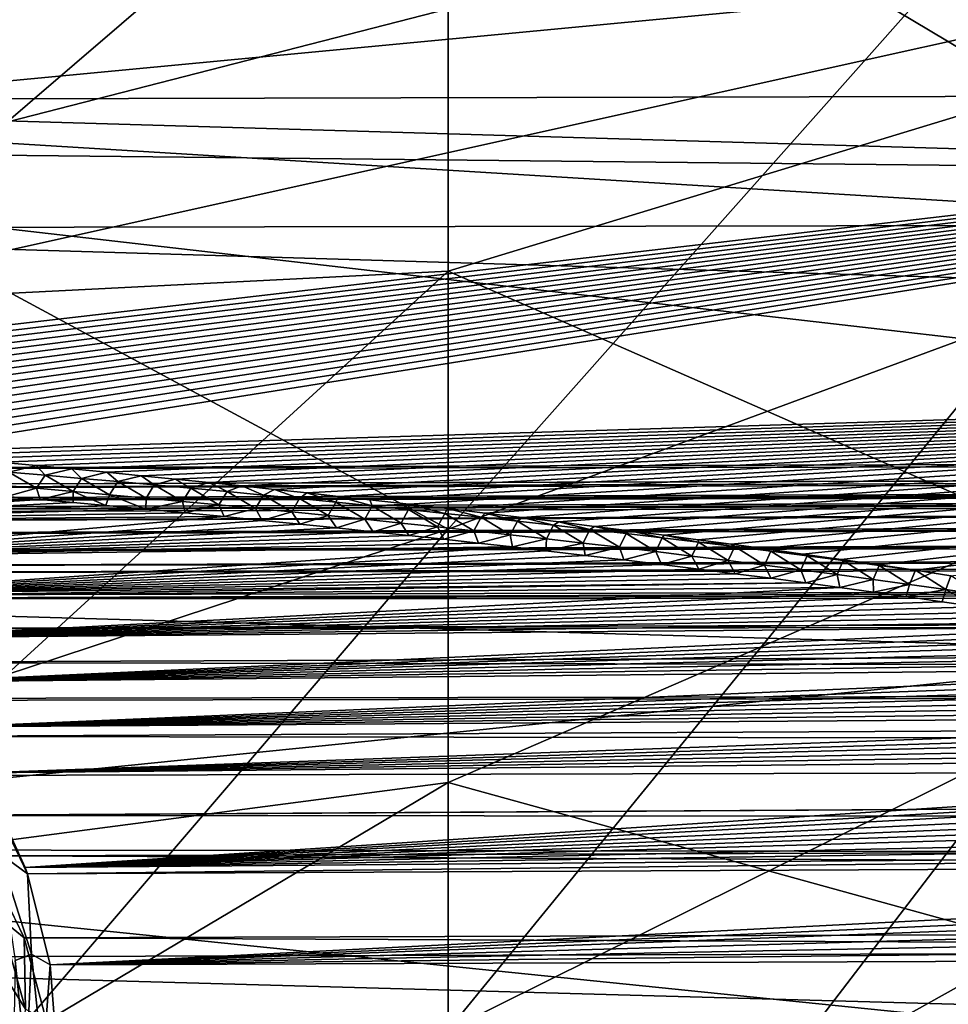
# Model space of a CAD drawing. Header units: metres. Extents: x -147 to 182, y -23 to 81.
# Tile 189 of 212: x 141.46 to 144.82, y -6.98 to -3.43. Entities that reach past the tile are written whole.
import ezdxf

# ---------------------------------------------------------------- set-up
doc = ezdxf.new("R2010")
doc.units = ezdxf.units.M
doc.layers.add('solid_ORA153_SW0001', color=7, linetype='CONTINUOUS')

msp = doc.modelspace()

# ---------------------------------------------------------------- linework, layer by layer
at = {"layer": 'solid_ORA153_SW0001'}
for points in [[(138.872162, -3.889035, 22.055832), (138.872162, -1.302214, 22.358189), (150.584579, -2.777658, 20.563253)], [(143.011002, -3.386492, 16.400795), (140.647751, -1.889792, 18.88563), (140.647751, -3.992429, 18.55529)], [(143.011002, -2.427141, -16.569954), (145.129608, -2.06656, -14.108286), (145.129608, -3.690458, -13.772978)], [(138.872177, -4.82498, -21.87015), (150.584595, -3.465692, -20.458515), (150.584595, -2.224584, -20.630398)], [(138.872177, -2.379752, -22.269276), (138.872177, -4.82498, -21.87015), (150.584595, -2.224584, -20.630398)], [(138.901749, -2.371026, -22.875685), (180.235641, -2.291613, -22.52121), (180.235641, -3.616945, -22.34668)], [(138.901749, -3.718008, -22.695707), (138.901749, -2.371026, -22.875685), (180.235641, -3.616945, -22.34668)], [(143.011002, -2.427141, -16.569954), (140.647751, -4.453784, -18.449989), (140.647751, -2.360037, -18.832645)], [(143.011002, -4.334384, -16.17614), (140.647751, -4.453784, -18.449989), (143.011002, -2.427141, -16.569954)], [(143.011002, -4.334384, -16.17614), (143.011002, -2.427141, -16.569954), (145.129608, -3.690458, -13.772978)], [(138.872162, -3.889035, 22.055832), (150.584579, -2.777658, 20.563253), (150.584579, -4.013779, 20.358109)], [(138.901733, -2.83806, 22.82246), (180.235626, -4.107835, 22.261719), (180.235626, -2.786665, 22.465374)], [(138.901733, -2.83806, 22.82246), (138.901733, -4.181084, 22.61499), (180.235626, -4.107835, 22.261719)], [(143.011002, -5.26761, 15.89675), (145.129608, -4.485042, 13.535095), (145.129608, -2.883387, 13.964257)], [(143.011002, -3.386492, 16.400795), (143.011002, -5.26761, 15.89675), (145.129608, -2.883387, 13.964257)], [(143.011002, -3.386492, 16.400795), (140.647751, -3.992429, 18.55529), (143.011002, -5.26761, 15.89675)], [(138.872177, -4.82498, -21.87015), (139.016647, -4.834813, -21.847183), (150.584595, -3.465692, -20.458515)], [(139.016647, -4.834813, -21.847183), (139.1595, -4.844694, -21.82443), (150.584595, -3.465692, -20.458515)], [(139.1595, -4.844694, -21.82443), (139.300735, -4.854623, -21.801888), (150.584595, -3.465692, -20.458515)], [(139.300735, -4.854623, -21.801888), (139.440353, -4.864601, -21.779558), (150.584595, -3.465692, -20.458515)], [(139.440353, -4.864601, -21.779558), (139.578354, -4.874628, -21.757441), (150.584595, -3.465692, -20.458515)], [(139.578354, -4.874628, -21.757441), (139.714737, -4.884704, -21.735537), (150.584595, -3.465692, -20.458515)], [(139.714737, -4.884704, -21.735537), (139.849503, -4.894831, -21.713842), (150.584595, -3.465692, -20.458515)], [(139.849503, -4.894831, -21.713842), (139.982651, -4.905007, -21.692362), (150.584595, -3.465692, -20.458515)], [(139.982651, -4.905007, -21.692362), (140.114166, -4.915237, -21.671095), (150.584595, -3.465692, -20.458515)], [(140.114166, -4.915237, -21.671095), (140.243942, -4.925531, -21.650051), (150.584595, -3.465692, -20.458515)], [(140.243942, -4.925531, -21.650051), (140.37204, -4.935885, -21.629227), (150.584595, -3.465692, -20.458515)], [(140.37204, -4.935885, -21.629227), (140.49852, -4.946291, -21.608616), (150.584595, -3.465692, -20.458515)], [(140.49852, -4.946291, -21.608616), (140.623413, -4.956745, -21.588211), (150.584595, -3.465692, -20.458515)], [(140.623413, -4.956745, -21.588211), (140.746796, -4.967237, -21.568005), (150.584595, -3.465692, -20.458515)], [(140.746796, -4.967237, -21.568005), (140.868713, -4.977764, -21.547993), (150.584595, -3.465692, -20.458515)], [(140.868713, -4.977764, -21.547993), (140.989227, -4.988317, -21.528168), (150.584595, -3.465692, -20.458515)], [(140.989227, -4.988317, -21.528168), (150.584595, -4.695139, -20.211817), (150.584595, -3.465692, -20.458515)], [(138.901749, -3.718008, -22.695707), (180.235641, -3.616945, -22.34668), (180.235641, -4.929664, -22.094225)], [(143.011002, -4.334384, -16.17614), (145.129608, -3.690458, -13.772978), (145.129608, -5.26445, -13.251413)], [(138.901749, -3.718008, -22.695707), (159.651306, -4.990588, -22.264685), (138.901749, -5.05201, -22.436487)], [(138.901749, -3.718008, -22.695707), (180.235641, -4.929664, -22.094225), (159.651306, -4.990588, -22.264685)], [(138.872162, -3.889035, 22.055832), (150.584579, -4.013779, 20.358109), (150.584579, -5.23584, 20.078566)], [(138.872162, -6.423265, 21.45521), (138.872162, -3.889035, 22.055832), (150.584579, -5.23584, 20.078566)], [(143.011002, -5.26761, 15.89675), (140.647751, -3.992429, 18.55529), (140.647751, -6.044859, 17.991608)], [(138.901733, -4.181084, 22.61499), (180.235626, -5.41468, 21.980438), (180.235626, -4.107835, 22.261719)], [(138.901733, -4.181084, 22.61499), (138.901733, -5.509509, 22.32856), (180.235626, -5.41468, 21.980438)], [(143.011002, -4.334384, -16.17614), (140.647751, -6.491523, -17.835314), (140.647751, -4.453784, -18.449989)], [(143.011002, -6.183012, -15.563572), (140.647751, -6.491523, -17.835314), (143.011002, -4.334384, -16.17614)], [(143.011002, -6.183012, -15.563572), (143.011002, -4.334384, -16.17614), (145.129608, -5.26445, -13.251413)], [(143.011002, -7.077492, 15.177731), (145.129608, -6.026044, 12.922894), (145.129608, -4.485042, 13.535095)], [(143.011002, -5.26761, 15.89675), (143.011002, -7.077492, 15.177731), (145.129608, -4.485042, 13.535095)], [(140.989227, -4.988317, -21.528168), (141.125275, -5.000406, -21.505732), (150.584595, -4.695139, -20.211817)], [(141.125275, -5.000406, -21.505732), (141.259338, -5.012547, -21.483559), (150.584595, -4.695139, -20.211817)], [(141.259338, -5.012547, -21.483559), (141.391418, -5.024744, -21.461645), (150.584595, -4.695139, -20.211817)], [(141.391418, -5.024744, -21.461645), (141.521561, -5.036987, -21.439985), (150.584595, -4.695139, -20.211817)], [(141.521561, -5.036987, -21.439985), (141.649872, -5.049271, -21.41857), (150.584595, -4.695139, -20.211817)], [(141.649872, -5.049271, -21.41857), (141.776398, -5.061587, -21.39739), (150.584595, -4.695139, -20.211817)], [(141.776398, -5.061587, -21.39739), (141.90123, -5.073927, -21.376436), (150.584595, -4.695139, -20.211817)], [(141.90123, -5.073927, -21.376436), (142.024445, -5.086283, -21.3557), (150.584595, -4.695139, -20.211817)], [(142.024445, -5.086283, -21.3557), (142.145935, -5.098665, -21.33519), (150.584595, -4.695139, -20.211817)], [(142.145935, -5.098665, -21.33519), (142.26561, -5.111087, -21.314922), (150.584595, -4.695139, -20.211817)], [(142.26561, -5.111087, -21.314922), (142.383514, -5.123542, -21.294889), (150.584595, -4.695139, -20.211817)], [(142.383514, -5.123542, -21.294889), (142.499741, -5.136024, -21.275082), (150.584595, -4.695139, -20.211817)], [(142.499741, -5.136024, -21.275082), (142.614319, -5.148525, -21.255489), (150.584595, -4.695139, -20.211817)], [(142.614319, -5.148525, -21.255489), (142.727341, -5.16104, -21.236107), (150.584595, -4.695139, -20.211817)], [(142.727341, -5.16104, -21.236107), (142.869049, -5.176978, -21.211729), (150.584595, -4.695139, -20.211817)], [(142.869049, -5.176978, -21.211729), (143.00824, -5.192935, -21.187687), (150.584595, -4.695139, -20.211817)], [(143.00824, -5.192935, -21.187687), (143.144791, -5.20893, -21.163998), (150.584595, -4.695139, -20.211817)], [(143.144791, -5.20893, -21.163998), (143.278793, -5.224952, -21.140648), (150.584595, -4.695139, -20.211817)], [(143.278793, -5.224952, -21.140648), (143.410385, -5.24099, -21.117622), (150.584595, -4.695139, -20.211817)], [(143.410385, -5.24099, -21.117622), (143.539688, -5.257032, -21.094908), (150.584595, -4.695139, -20.211817)], [(143.539688, -5.257032, -21.094908), (143.666824, -5.273068, -21.072487), (150.584595, -4.695139, -20.211817)], [(143.666824, -5.273068, -21.072487), (143.791626, -5.289115, -21.050381), (150.584595, -4.695139, -20.211817)], [(143.791626, -5.289115, -21.050381), (143.914032, -5.305178, -21.028595), (150.584595, -4.695139, -20.211817)], [(143.914032, -5.305178, -21.028595), (144.03418, -5.321248, -21.007116), (150.584595, -4.695139, -20.211817)], [(144.03418, -5.321248, -21.007116), (144.152161, -5.337316, -20.985931), (150.584595, -4.695139, -20.211817)], [(144.152161, -5.337316, -20.985931), (144.293579, -5.356938, -20.960417), (150.584595, -4.695139, -20.211817)], [(144.293579, -5.356938, -20.960417), (144.432007, -5.376538, -20.935314), (150.584595, -4.695139, -20.211817)], [(144.432007, -5.376538, -20.935314), (144.567184, -5.396141, -20.91065), (150.584595, -4.695139, -20.211817)], [(144.567184, -5.396141, -20.91065), (144.699814, -5.415819, -20.886305), (150.584595, -4.695139, -20.211817)], [(144.699814, -5.415819, -20.886305), (144.82843, -5.435307, -20.862564), (150.584595, -4.695139, -20.211817)], [(138.901718, -5.120852, -22.406542), (180.235611, -4.991826, -22.068802), (180.235428, -5.037043, -22.030249)], [(138.901718, -5.120852, -22.406542), (138.901733, -5.111036, -22.412834), (180.235611, -4.991826, -22.068802)], [(138.901733, -5.111036, -22.412834), (138.901749, -5.05201, -22.436487), (180.235626, -4.988479, -22.070841)], [(138.901733, -5.111036, -22.412834), (180.235626, -4.988479, -22.070841), (180.235611, -4.991826, -22.068802)], [(180.235626, -4.988479, -22.070841), (138.901749, -5.05201, -22.436487), (159.651306, -4.990588, -22.264685)], [(138.901489, -5.165567, -22.364647), (180.235428, -5.037043, -22.030249), (180.235077, -5.07049, -21.976515)], [(138.901489, -5.165567, -22.364647), (138.901535, -5.159657, -22.371845), (180.235428, -5.037043, -22.030249)], [(138.901535, -5.159657, -22.371845), (138.901718, -5.120852, -22.406542), (180.235428, -5.037043, -22.030249)], [(141.422836, -5.060766, -21.445591), (141.521561, -5.036987, -21.439985), (141.391418, -5.024744, -21.461645)], [(141.554337, -5.072003, -21.424162), (141.521561, -5.036987, -21.439985), (141.422836, -5.060766, -21.445591)], [(141.554337, -5.072003, -21.424162), (141.649872, -5.049271, -21.41857), (141.521561, -5.036987, -21.439985)], [(141.685806, -5.083446, -21.40267), (141.649872, -5.049271, -21.41857), (141.554337, -5.072003, -21.424162)], [(141.685806, -5.083446, -21.40267), (141.776398, -5.061587, -21.39739), (141.649872, -5.049271, -21.41857)], [(138.901199, -5.20091, -22.298849), (180.377014, -5.075844, -21.961678), (180.516098, -5.093318, -21.919128)], [(159.590958, -5.131435, -22.147427), (180.377014, -5.075844, -21.961678), (138.901199, -5.20091, -22.298849)], [(138.901489, -5.165567, -22.364647), (180.235077, -5.07049, -21.976515), (159.590958, -5.131435, -22.147427)], [(141.422836, -5.060766, -21.445591), (141.391098, -5.107673, -21.420588), (141.523041, -5.119074, -21.399372)], [(141.554337, -5.072003, -21.424162), (141.422836, -5.060766, -21.445591), (141.523041, -5.119074, -21.399372)], [(141.554337, -5.072003, -21.424162), (141.523041, -5.119074, -21.399372), (141.654968, -5.130681, -21.378096)], [(141.685806, -5.083446, -21.40267), (141.554337, -5.072003, -21.424162), (141.654968, -5.130681, -21.378096)], [(141.685806, -5.083446, -21.40267), (141.654968, -5.130681, -21.378096), (141.786865, -5.142496, -21.356756)], [(141.817261, -5.095098, -21.381113), (141.776398, -5.061587, -21.39739), (141.685806, -5.083446, -21.40267)], [(141.817261, -5.095098, -21.381113), (141.685806, -5.083446, -21.40267), (141.786865, -5.142496, -21.356756)], [(141.817261, -5.095098, -21.381113), (141.90123, -5.073927, -21.376436), (141.776398, -5.061587, -21.39739)], [(141.948669, -5.106964, -21.359488), (141.90123, -5.073927, -21.376436), (141.817261, -5.095098, -21.381113)], [(141.948669, -5.106964, -21.359488), (142.024445, -5.086283, -21.3557), (141.90123, -5.073927, -21.376436)], [(142.080063, -5.119048, -21.337797), (142.024445, -5.086283, -21.3557), (141.948669, -5.106964, -21.359488)], [(142.080063, -5.119048, -21.337797), (142.145935, -5.098665, -21.33519), (142.024445, -5.086283, -21.3557)], [(138.901199, -5.20091, -22.298849), (180.516098, -5.093318, -21.919128), (138.901215, -5.209408, -22.279055)], [(180.516098, -5.093318, -21.919128), (139.1353, -5.24107, -22.204475), (138.901215, -5.209408, -22.279055)], [(180.516098, -5.093318, -21.919128), (180.646408, -5.123883, -21.849457), (139.1353, -5.24107, -22.204475)], [(141.523041, -5.119074, -21.399372), (141.391098, -5.107673, -21.420588), (141.415329, -5.149056, -21.3738)], [(141.523041, -5.119074, -21.399372), (141.415329, -5.149056, -21.3738), (141.536057, -5.159744, -21.35457)], [(141.654968, -5.130681, -21.378096), (141.523041, -5.119074, -21.399372), (141.536057, -5.159744, -21.35457)], [(141.817261, -5.095098, -21.381113), (141.786865, -5.142496, -21.356756), (141.918716, -5.154525, -21.335352)], [(141.948669, -5.106964, -21.359488), (141.817261, -5.095098, -21.381113), (141.918716, -5.154525, -21.335352)], [(141.948669, -5.106964, -21.359488), (141.918716, -5.154525, -21.335352), (142.050552, -5.166772, -21.313885)], [(142.080063, -5.119048, -21.337797), (141.948669, -5.106964, -21.359488), (142.050552, -5.166772, -21.313885)], [(142.080063, -5.119048, -21.337797), (142.050552, -5.166772, -21.313885), (142.182358, -5.179244, -21.292349)], [(142.211426, -5.131355, -21.316034), (142.145935, -5.098665, -21.33519), (142.080063, -5.119048, -21.337797)], [(142.211426, -5.131355, -21.316034), (142.080063, -5.119048, -21.337797), (142.182358, -5.179244, -21.292349)], [(142.211426, -5.131355, -21.316034), (142.26561, -5.111087, -21.314922), (142.145935, -5.098665, -21.33519)], [(142.342758, -5.143891, -21.294201), (142.26561, -5.111087, -21.314922), (142.211426, -5.131355, -21.316034)], [(142.342758, -5.143891, -21.294201), (142.383514, -5.123542, -21.294889), (142.26561, -5.111087, -21.314922)], [(138.901199, -5.20091, -22.298849), (138.901199, -5.192526, -22.318691), (159.590958, -5.131435, -22.147427)], [(138.901489, -5.165567, -22.364647), (159.590958, -5.131435, -22.147427), (138.901199, -5.192526, -22.318691)], [(180.646408, -5.123883, -21.849457), (139.387772, -5.286489, -22.10532), (139.1353, -5.24107, -22.204475)], [(180.646408, -5.123883, -21.849457), (180.764191, -5.169297, -21.753256), (139.387772, -5.286489, -22.10532)], [(141.536057, -5.159744, -21.35457), (141.415329, -5.149056, -21.3738), (140.336182, -5.236622, -21.282562)], [(141.654968, -5.130681, -21.378096), (141.536057, -5.159744, -21.35457), (141.655258, -5.170466, -21.335533)], [(141.654968, -5.130681, -21.378096), (141.655258, -5.170466, -21.335533), (141.77301, -5.181223, -21.316683)], [(141.786865, -5.142496, -21.356756), (141.654968, -5.130681, -21.378096), (141.77301, -5.181223, -21.316683)], [(141.786865, -5.142496, -21.356756), (141.77301, -5.181223, -21.316683), (141.918106, -5.194712, -21.293388)], [(141.918716, -5.154525, -21.335352), (141.786865, -5.142496, -21.356756), (141.918106, -5.194712, -21.293388)], [(142.050552, -5.166772, -21.313885), (141.918716, -5.154525, -21.335352), (141.918106, -5.194712, -21.293388)], [(142.211426, -5.131355, -21.316034), (142.182358, -5.179244, -21.292349), (142.314133, -5.191942, -21.270744)], [(142.342758, -5.143891, -21.294201), (142.211426, -5.131355, -21.316034), (142.314133, -5.191942, -21.270744)], [(142.342758, -5.143891, -21.294201), (142.314133, -5.191942, -21.270744), (142.445862, -5.204874, -21.249069)], [(142.47406, -5.156659, -21.272295), (142.383514, -5.123542, -21.294889), (142.342758, -5.143891, -21.294201)], [(142.47406, -5.156659, -21.272295), (142.342758, -5.143891, -21.294201), (142.445862, -5.204874, -21.249069)], [(142.47406, -5.156659, -21.272295), (142.499741, -5.136024, -21.275082), (142.383514, -5.123542, -21.294889)], [(142.47406, -5.156659, -21.272295), (142.445862, -5.204874, -21.249069), (142.57756, -5.218043, -21.227322)], [(142.605316, -5.169665, -21.250313), (142.499741, -5.136024, -21.275082), (142.47406, -5.156659, -21.272295)], [(142.605316, -5.169665, -21.250313), (142.47406, -5.156659, -21.272295), (142.57756, -5.218043, -21.227322)], [(142.605316, -5.169665, -21.250313), (142.614319, -5.148525, -21.255489), (142.499741, -5.136024, -21.275082)], [(142.736542, -5.182915, -21.228252), (142.614319, -5.148525, -21.255489), (142.605316, -5.169665, -21.250313)], [(142.736542, -5.182915, -21.228252), (142.727341, -5.16104, -21.236107), (142.614319, -5.148525, -21.255489)], [(180.764191, -5.169297, -21.753256), (180.81723, -5.198413, -21.695286), (139.387772, -5.286489, -22.10532)], [(141.655258, -5.170466, -21.335533), (141.536057, -5.159744, -21.35457), (140.336182, -5.236622, -21.282562)], [(141.77301, -5.181223, -21.316683), (141.655258, -5.170466, -21.335533), (140.336182, -5.236622, -21.282562)], [(141.918106, -5.194712, -21.293388), (141.77301, -5.181223, -21.316683), (140.336182, -5.236622, -21.282562)], [(142.050552, -5.166772, -21.313885), (141.918106, -5.194712, -21.293388), (142.060669, -5.208235, -21.270411)], [(142.182358, -5.179244, -21.292349), (142.050552, -5.166772, -21.313885), (142.060669, -5.208235, -21.270411)], [(142.182358, -5.179244, -21.292349), (142.060669, -5.208235, -21.270411), (142.200806, -5.221791, -21.247738)], [(142.314133, -5.191942, -21.270744), (142.182358, -5.179244, -21.292349), (142.200806, -5.221791, -21.247738)], [(142.314133, -5.191942, -21.270744), (142.200806, -5.221791, -21.247738), (142.338638, -5.23538, -21.225357)], [(142.445862, -5.204874, -21.249069), (142.314133, -5.191942, -21.270744), (142.338638, -5.23538, -21.225357)], [(142.605316, -5.169665, -21.250313), (142.57756, -5.218043, -21.227322), (142.709229, -5.231456, -21.2055)], [(142.736542, -5.182915, -21.228252), (142.605316, -5.169665, -21.250313), (142.709229, -5.231456, -21.2055)], [(142.736542, -5.182915, -21.228252), (142.709229, -5.231456, -21.2055), (142.840851, -5.24512, -21.183601)], [(142.736542, -5.182915, -21.228252), (142.869049, -5.176978, -21.211729), (142.727341, -5.16104, -21.236107)], [(142.867752, -5.196416, -21.206114), (142.869049, -5.176978, -21.211729), (142.736542, -5.182915, -21.228252)], [(142.867752, -5.196416, -21.206114), (142.736542, -5.182915, -21.228252), (142.840851, -5.24512, -21.183601)], [(142.998901, -5.210174, -21.183891), (142.869049, -5.176978, -21.211729), (142.867752, -5.196416, -21.206114)], [(142.998901, -5.210174, -21.183891), (143.00824, -5.192935, -21.187687), (142.869049, -5.176978, -21.211729)], [(143.13002, -5.224194, -21.161585), (143.00824, -5.192935, -21.187687), (142.998901, -5.210174, -21.183891)], [(143.13002, -5.224194, -21.161585), (143.144791, -5.20893, -21.163998), (143.00824, -5.192935, -21.187687)], [(180.81723, -5.198413, -21.695286), (139.649094, -5.347345, -21.983681), (139.387772, -5.286489, -22.10532)], [(180.81723, -5.198413, -21.695286), (180.865814, -5.232448, -21.63065), (139.649094, -5.347345, -21.983681)], [(142.060669, -5.208235, -21.270411), (141.918106, -5.194712, -21.293388), (140.336182, -5.236622, -21.282562)], [(142.200806, -5.221791, -21.247738), (142.060669, -5.208235, -21.270411), (140.336182, -5.236622, -21.282562)], [(142.200806, -5.221791, -21.247738), (140.336182, -5.236622, -21.282562), (140.56012, -5.366491, -21.107395)], [(142.338638, -5.23538, -21.225357), (142.200806, -5.221791, -21.247738), (140.56012, -5.366491, -21.107395)], [(142.445862, -5.204874, -21.249069), (142.338638, -5.23538, -21.225357), (142.474243, -5.249004, -21.20326)], [(142.57756, -5.218043, -21.227322), (142.445862, -5.204874, -21.249069), (142.474243, -5.249004, -21.20326)], [(142.57756, -5.218043, -21.227322), (142.474243, -5.249004, -21.20326), (142.607773, -5.262664, -21.181435)], [(142.709229, -5.231456, -21.2055), (142.57756, -5.218043, -21.227322), (142.607773, -5.262664, -21.181435)], [(142.867752, -5.196416, -21.206114), (142.840851, -5.24512, -21.183601), (142.972443, -5.25904, -21.161625)], [(142.998901, -5.210174, -21.183891), (142.867752, -5.196416, -21.206114), (142.972443, -5.25904, -21.161625)], [(142.998901, -5.210174, -21.183891), (142.972443, -5.25904, -21.161625), (143.103973, -5.273223, -21.139566)], [(143.13002, -5.224194, -21.161585), (142.998901, -5.210174, -21.183891), (143.103973, -5.273223, -21.139566)], [(143.13002, -5.224194, -21.161585), (143.103973, -5.273223, -21.139566), (143.235489, -5.287675, -21.117426)], [(143.261108, -5.238482, -21.139193), (143.144791, -5.20893, -21.163998), (143.13002, -5.224194, -21.161585)], [(143.261108, -5.238482, -21.139193), (143.13002, -5.224194, -21.161585), (143.235489, -5.287675, -21.117426)], [(143.261108, -5.238482, -21.139193), (143.278793, -5.224952, -21.140648), (143.144791, -5.20893, -21.163998)], [(143.392151, -5.253048, -21.116713), (143.278793, -5.224952, -21.140648), (143.261108, -5.238482, -21.139193)], [(143.392151, -5.253048, -21.116713), (143.410385, -5.24099, -21.117622), (143.278793, -5.224952, -21.140648)], [(138.872162, -6.423265, 21.45521), (150.584579, -5.23584, 20.078566), (150.584579, -6.438641, 19.725794)], [(180.865814, -5.232448, -21.63065), (180.909393, -5.272037, -21.559206), (139.649094, -5.347345, -21.983681)], [(142.474243, -5.249004, -21.20326), (142.338638, -5.23538, -21.225357), (140.56012, -5.366491, -21.107395)], [(142.607773, -5.262664, -21.181435), (142.474243, -5.249004, -21.20326), (140.56012, -5.366491, -21.107395)], [(142.739197, -5.276355, -21.15988), (142.607773, -5.262664, -21.181435), (140.56012, -5.366491, -21.107395)], [(142.709229, -5.231456, -21.2055), (142.607773, -5.262664, -21.181435), (142.739197, -5.276355, -21.15988)], [(142.840851, -5.24512, -21.183601), (142.709229, -5.231456, -21.2055), (142.739197, -5.276355, -21.15988)], [(142.840851, -5.24512, -21.183601), (142.739197, -5.276355, -21.15988), (142.868332, -5.290063, -21.138613)], [(142.972443, -5.25904, -21.161625), (142.840851, -5.24512, -21.183601), (142.868332, -5.290063, -21.138613)], [(142.972443, -5.25904, -21.161625), (142.868332, -5.290063, -21.138613), (142.99527, -5.303789, -21.117626)], [(143.103973, -5.273223, -21.139566), (142.972443, -5.25904, -21.161625), (142.99527, -5.303789, -21.117626)], [(143.011002, -6.183012, -15.563572), (145.129608, -5.26445, -13.251413), (145.129608, -6.767249, -12.550647)], [(143.261108, -5.238482, -21.139193), (143.235489, -5.287675, -21.117426), (143.366943, -5.302403, -21.0952)], [(143.392151, -5.253048, -21.116713), (143.261108, -5.238482, -21.139193), (143.366943, -5.302403, -21.0952)], [(143.392151, -5.253048, -21.116713), (143.366943, -5.302403, -21.0952), (143.498352, -5.317415, -21.072884)], [(143.523148, -5.267898, -21.094139), (143.410385, -5.24099, -21.117622), (143.392151, -5.253048, -21.116713)], [(143.523148, -5.267898, -21.094139), (143.392151, -5.253048, -21.116713), (143.498352, -5.317415, -21.072884)], [(143.523148, -5.267898, -21.094139), (143.539688, -5.257032, -21.094908), (143.410385, -5.24099, -21.117622)], [(143.654099, -5.283041, -21.07147), (143.539688, -5.257032, -21.094908), (143.523148, -5.267898, -21.094139)], [(143.654099, -5.283041, -21.07147), (143.666824, -5.273068, -21.072487), (143.539688, -5.257032, -21.094908)], [(180.909393, -5.272037, -21.559206), (139.835266, -5.400504, -21.88586), (139.649094, -5.347345, -21.983681)], [(180.909393, -5.272037, -21.559206), (180.947418, -5.317948, -21.480789), (139.835266, -5.400504, -21.88586)], [(142.868332, -5.290063, -21.138613), (142.739197, -5.276355, -21.15988), (140.56012, -5.366491, -21.107395)], [(142.99527, -5.303789, -21.117626), (142.868332, -5.290063, -21.138613), (140.56012, -5.366491, -21.107395)], [(143.011002, -5.26761, 15.89675), (140.647751, -6.044859, 17.991608), (140.647751, -8.021272, 17.201672)], [(143.011002, -5.26761, 15.89675), (140.647751, -8.021272, 17.201672), (143.011002, -7.077492, 15.177731)], [(143.103973, -5.273223, -21.139566), (142.99527, -5.303789, -21.117626), (143.120071, -5.317532, -21.096909)], [(143.235489, -5.287675, -21.117426), (143.103973, -5.273223, -21.139566), (143.120071, -5.317532, -21.096909)], [(143.235489, -5.287675, -21.117426), (143.120071, -5.317532, -21.096909), (143.242874, -5.331295, -21.07645)], [(143.366943, -5.302403, -21.0952), (143.235489, -5.287675, -21.117426), (143.242874, -5.331295, -21.07645)], [(143.523148, -5.267898, -21.094139), (143.498352, -5.317415, -21.072884), (143.629715, -5.33272, -21.050478)], [(143.654099, -5.283041, -21.07147), (143.523148, -5.267898, -21.094139), (143.629715, -5.33272, -21.050478)], [(143.654099, -5.283041, -21.07147), (143.629715, -5.33272, -21.050478), (143.761032, -5.348326, -21.027977)], [(143.784988, -5.298484, -21.048704), (143.666824, -5.273068, -21.072487), (143.654099, -5.283041, -21.07147)], [(143.784988, -5.298484, -21.048704), (143.654099, -5.283041, -21.07147), (143.761032, -5.348326, -21.027977)], [(143.784988, -5.298484, -21.048704), (143.791626, -5.289115, -21.050381), (143.666824, -5.273068, -21.072487)], [(143.784988, -5.298484, -21.048704), (143.761032, -5.348326, -21.027977), (143.892288, -5.364241, -21.005381)], [(143.915848, -5.314237, -21.025837), (143.791626, -5.289115, -21.050381), (143.784988, -5.298484, -21.048704)], [(143.915848, -5.314237, -21.025837), (143.784988, -5.298484, -21.048704), (143.892288, -5.364241, -21.005381)], [(143.915848, -5.314237, -21.025837), (143.914032, -5.305178, -21.028595), (143.791626, -5.289115, -21.050381)], [(180.947418, -5.317948, -21.480789), (139.910416, -5.424587, -21.843752), (139.835266, -5.400504, -21.88586)], [(180.947418, -5.317948, -21.480789), (180.979156, -5.371105, -21.395208), (139.910416, -5.424587, -21.843752)], [(143.120071, -5.317532, -21.096909), (142.99527, -5.303789, -21.117626), (140.56012, -5.366491, -21.107395)], [(143.242874, -5.331295, -21.07645), (143.120071, -5.317532, -21.096909), (140.56012, -5.366491, -21.107395)], [(143.242874, -5.331295, -21.07645), (140.56012, -5.366491, -21.107395), (140.749115, -5.499384, -20.946541)], [(143.36377, -5.345077, -21.056244), (143.242874, -5.331295, -21.07645), (140.749115, -5.499384, -20.946541)], [(143.366943, -5.302403, -21.0952), (143.242874, -5.331295, -21.07645), (143.36377, -5.345077, -21.056244)], [(143.498352, -5.317415, -21.072884), (143.366943, -5.302403, -21.0952), (143.36377, -5.345077, -21.056244)], [(143.498352, -5.317415, -21.072884), (143.36377, -5.345077, -21.056244), (143.506317, -5.361637, -21.032324)], [(143.629715, -5.33272, -21.050478), (143.498352, -5.317415, -21.072884), (143.506317, -5.361637, -21.032324)], [(143.629715, -5.33272, -21.050478), (143.506317, -5.361637, -21.032324), (143.645874, -5.378204, -21.00878)], [(143.761032, -5.348326, -21.027977), (143.629715, -5.33272, -21.050478), (143.645874, -5.378204, -21.00878)], [(143.915848, -5.314237, -21.025837), (143.892288, -5.364241, -21.005381), (144.023483, -5.380473, -20.982683)], [(143.915848, -5.314237, -21.025837), (144.03418, -5.321248, -21.007116), (143.914032, -5.305178, -21.028595)], [(144.046661, -5.330308, -21.002865), (144.03418, -5.321248, -21.007116), (143.915848, -5.314237, -21.025837)], [(144.046661, -5.330308, -21.002865), (143.915848, -5.314237, -21.025837), (144.023483, -5.380473, -20.982683)], [(144.046661, -5.330308, -21.002865), (144.023483, -5.380473, -20.982683), (144.154633, -5.397034, -20.959883)], [(144.046661, -5.330308, -21.002865), (144.152161, -5.337316, -20.985931), (144.03418, -5.321248, -21.007116)], [(144.177399, -5.346707, -20.979784), (144.152161, -5.337316, -20.985931), (144.046661, -5.330308, -21.002865)], [(144.177399, -5.346707, -20.979784), (144.046661, -5.330308, -21.002865), (144.154633, -5.397034, -20.959883)], [(180.979156, -5.371105, -21.395208), (140.163773, -5.518341, -21.690956), (139.910416, -5.424587, -21.843752)], [(180.979156, -5.371105, -21.395208), (181.003891, -5.432826, -21.301968), (140.163773, -5.518341, -21.690956)], [(143.506317, -5.361637, -21.032324), (143.36377, -5.345077, -21.056244), (140.749115, -5.499384, -20.946541)], [(143.645874, -5.378204, -21.00878), (143.506317, -5.361637, -21.032324), (140.749115, -5.499384, -20.946541)], [(143.761032, -5.348326, -21.027977), (143.645874, -5.378204, -21.00878), (143.782593, -5.394777, -20.9856)], [(143.892288, -5.364241, -21.005381), (143.761032, -5.348326, -21.027977), (143.782593, -5.394777, -20.9856)], [(143.892288, -5.364241, -21.005381), (143.782593, -5.394777, -20.9856), (143.916611, -5.411358, -20.96277)], [(144.023483, -5.380473, -20.982683), (143.892288, -5.364241, -21.005381), (143.916611, -5.411358, -20.96277)], [(144.177399, -5.346707, -20.979784), (144.293579, -5.356938, -20.960417), (144.152161, -5.337316, -20.985931)], [(144.177399, -5.346707, -20.979784), (144.154633, -5.397034, -20.959883), (144.285721, -5.413935, -20.936974)], [(144.308105, -5.363447, -20.956593), (144.293579, -5.356938, -20.960417), (144.177399, -5.346707, -20.979784)], [(144.308105, -5.363447, -20.956593), (144.177399, -5.346707, -20.979784), (144.285721, -5.413935, -20.936974)], [(144.308105, -5.363447, -20.956593), (144.285721, -5.413935, -20.936974), (144.416733, -5.431186, -20.913954)], [(144.308105, -5.363447, -20.956593), (144.432007, -5.376538, -20.935314), (144.293579, -5.356938, -20.960417)], [(144.438736, -5.380537, -20.933285), (144.432007, -5.376538, -20.935314), (144.308105, -5.363447, -20.956593)], [(144.438736, -5.380537, -20.933285), (144.308105, -5.363447, -20.956593), (144.416733, -5.431186, -20.913954)], [(143.782593, -5.394777, -20.9856), (143.645874, -5.378204, -21.00878), (140.749115, -5.499384, -20.946541)], [(143.916611, -5.411358, -20.96277), (143.782593, -5.394777, -20.9856), (140.749115, -5.499384, -20.946541)], [(144.023483, -5.380473, -20.982683), (143.916611, -5.411358, -20.96277), (144.04808, -5.427948, -20.940275)], [(144.154633, -5.397034, -20.959883), (144.023483, -5.380473, -20.982683), (144.04808, -5.427948, -20.940275)], [(144.154633, -5.397034, -20.959883), (144.04808, -5.427948, -20.940275), (144.177078, -5.444548, -20.918108)], [(144.285721, -5.413935, -20.936974), (144.154633, -5.397034, -20.959883), (144.177078, -5.444548, -20.918108)], [(144.438736, -5.380537, -20.933285), (144.416733, -5.431186, -20.913954), (144.547699, -5.448799, -20.89082)], [(144.438736, -5.380537, -20.933285), (144.567184, -5.396141, -20.91065), (144.432007, -5.376538, -20.935314)], [(144.569305, -5.397989, -20.909859), (144.567184, -5.396141, -20.91065), (144.438736, -5.380537, -20.933285)], [(144.569305, -5.397989, -20.909859), (144.438736, -5.380537, -20.933285), (144.547699, -5.448799, -20.89082)], [(144.569305, -5.397989, -20.909859), (144.547699, -5.448799, -20.89082), (144.678574, -5.466784, -20.867565)], [(144.569305, -5.397989, -20.909859), (144.699814, -5.415819, -20.886305), (144.567184, -5.396141, -20.91065)], [(144.569305, -5.397989, -20.909859), (144.678574, -5.466784, -20.867565), (144.699814, -5.415819, -20.886305)], [(138.901733, -5.509509, 22.32856), (180.235626, -6.702645, 21.622511), (180.235626, -5.41468, 21.980438)], [(181.003891, -5.432826, -21.301968), (181.020599, -5.504596, -21.200741), (140.163773, -5.518341, -21.690956)], [(144.04808, -5.427948, -20.940275), (143.916611, -5.411358, -20.96277), (140.749115, -5.499384, -20.946541)], [(144.177078, -5.444548, -20.918108), (144.04808, -5.427948, -20.940275), (140.749115, -5.499384, -20.946541)], [(144.285721, -5.413935, -20.936974), (144.177078, -5.444548, -20.918108), (144.30336, -5.461138, -20.896286)], [(144.416733, -5.431186, -20.913954), (144.285721, -5.413935, -20.936974), (144.30336, -5.461138, -20.896286)], [(144.416733, -5.431186, -20.913954), (144.30336, -5.461138, -20.896286), (144.427032, -5.477719, -20.8748)], [(144.547699, -5.448799, -20.89082), (144.416733, -5.431186, -20.913954), (144.427032, -5.477719, -20.8748)], [(144.809387, -5.485158, -20.844187), (144.699814, -5.415819, -20.886305), (144.678574, -5.466784, -20.867565)], [(144.809387, -5.485158, -20.844187), (144.82843, -5.435307, -20.862564), (144.699814, -5.415819, -20.886305)], [(144.940109, -5.503935, -20.820681), (144.82843, -5.435307, -20.862564), (144.809387, -5.485158, -20.844187)], [(144.30336, -5.461138, -20.896286), (144.177078, -5.444548, -20.918108), (140.749115, -5.499384, -20.946541)], [(144.30336, -5.461138, -20.896286), (140.749115, -5.499384, -20.946541), (140.761032, -5.508625, -20.935957)], [(144.427032, -5.477719, -20.8748), (144.30336, -5.461138, -20.896286), (140.761032, -5.508625, -20.935957)], [(144.427032, -5.477719, -20.8748), (140.761032, -5.508625, -20.935957), (140.937286, -5.660046, -20.77236)], [(144.548233, -5.494292, -20.853634), (144.427032, -5.477719, -20.8748), (140.937286, -5.660046, -20.77236)], [(144.547699, -5.448799, -20.89082), (144.427032, -5.477719, -20.8748), (144.548233, -5.494292, -20.853634)], [(144.678574, -5.466784, -20.867565), (144.547699, -5.448799, -20.89082), (144.548233, -5.494292, -20.853634)], [(144.678574, -5.466784, -20.867565), (144.548233, -5.494292, -20.853634), (144.667114, -5.51086, -20.832779)], [(144.809387, -5.485158, -20.844187), (144.678574, -5.466784, -20.867565), (144.667114, -5.51086, -20.832779)], [(138.901733, -5.509509, 22.32856), (138.901733, -6.818697, 21.964167), (180.235626, -6.702645, 21.622511)], [(181.020599, -5.504596, -21.200741), (140.402023, -5.627353, -21.531799), (140.163773, -5.518341, -21.690956)], [(181.020599, -5.504596, -21.200741), (181.028107, -5.58789, -21.09166), (140.402023, -5.627353, -21.531799)], [(144.667114, -5.51086, -20.832779), (144.548233, -5.494292, -20.853634), (140.937286, -5.660046, -20.77236)], [(144.796555, -5.529263, -20.809959), (144.667114, -5.51086, -20.832779), (140.937286, -5.660046, -20.77236)], [(144.809387, -5.485158, -20.844187), (144.667114, -5.51086, -20.832779), (144.796555, -5.529263, -20.809959)], [(144.809387, -5.485158, -20.844187), (144.796555, -5.529263, -20.809959), (144.922958, -5.547639, -20.787529)], [(144.940109, -5.503935, -20.820681), (144.809387, -5.485158, -20.844187), (144.922958, -5.547639, -20.787529)], [(144.922958, -5.547639, -20.787529), (144.796555, -5.529263, -20.809959), (140.937286, -5.660046, -20.77236)], [(145.046448, -5.565989, -20.765476), (144.922958, -5.547639, -20.787529), (140.937286, -5.660046, -20.77236)], [(145.167221, -5.584315, -20.743786), (145.046448, -5.565989, -20.765476), (140.937286, -5.660046, -20.77236)], [(145.285416, -5.602622, -20.722443), (145.167221, -5.584315, -20.743786), (140.937286, -5.660046, -20.77236)], [(181.028107, -5.58789, -21.09166), (140.618896, -5.749017, -21.372904), (140.402023, -5.627353, -21.531799)], [(181.028107, -5.58789, -21.09166), (181.033707, -5.813929, -20.83217), (140.618896, -5.749017, -21.372904)], [(145.40097, -5.620899, -20.701447), (145.285416, -5.602622, -20.722443), (140.937286, -5.660046, -20.77236)], [(145.40097, -5.620899, -20.701447), (140.937286, -5.660046, -20.77236), (141.089142, -5.818205, -20.619003)], [(145.513779, -5.639135, -20.680807), (145.40097, -5.620899, -20.701447), (141.089142, -5.818205, -20.619003)], [(145.624008, -5.657334, -20.660507), (145.513779, -5.639135, -20.680807), (141.089142, -5.818205, -20.619003)], [(145.731827, -5.6755, -20.640535), (145.624008, -5.657334, -20.660507), (141.089142, -5.818205, -20.619003)], [(145.866989, -5.698805, -20.615324), (145.731827, -5.6755, -20.640535), (141.089142, -5.818205, -20.619003)], [(145.998062, -5.722031, -20.590651), (145.866989, -5.698805, -20.615324), (141.089142, -5.818205, -20.619003)], [(146.125229, -5.745178, -20.566498), (145.998062, -5.722031, -20.590651), (141.089142, -5.818205, -20.619003)], [(181.033707, -5.813929, -20.83217), (140.810028, -5.879429, -21.220383), (140.618896, -5.749017, -21.372904)], [(146.248795, -5.768254, -20.542835), (146.125229, -5.745178, -20.566498), (141.089142, -5.818205, -20.619003)], [(146.248795, -5.768254, -20.542835), (141.089142, -5.818205, -20.619003), (141.21785, -5.981256, -20.476898)], [(146.368729, -5.79125, -20.519663), (146.248795, -5.768254, -20.542835), (141.21785, -5.981256, -20.476898)], [(146.48497, -5.814151, -20.496983), (146.368729, -5.79125, -20.519663), (141.21785, -5.981256, -20.476898)], [(181.033707, -5.813929, -20.83217), (140.818527, -5.885849, -21.213291), (140.810028, -5.879429, -21.220383)], [(181.033707, -5.813929, -20.83217), (140.975296, -6.015973, -21.077036), (140.818527, -5.885849, -21.213291)], [(181.033707, -5.813929, -20.83217), (181.038376, -6.06284, -20.594469), (140.975296, -6.015973, -21.077036)], [(146.597778, -5.836964, -20.47477), (146.48497, -5.814151, -20.496983), (141.21785, -5.981256, -20.476898)], [(146.725311, -5.863473, -20.449419), (146.597778, -5.836964, -20.47477), (141.21785, -5.981256, -20.476898)], [(146.848206, -5.889843, -20.42469), (146.725311, -5.863473, -20.449419), (141.21785, -5.981256, -20.476898)], [(146.966751, -5.916078, -20.400555), (146.848206, -5.889843, -20.42469), (141.21785, -5.981256, -20.476898)], [(147.081284, -5.942185, -20.376982), (146.966751, -5.916078, -20.400555), (141.21785, -5.981256, -20.476898)], [(147.081284, -5.942185, -20.376982), (141.21785, -5.981256, -20.476898), (141.325195, -6.148102, -20.346104)], [(147.191589, -5.968143, -20.353981), (147.081284, -5.942185, -20.376982), (141.325195, -6.148102, -20.346104)], [(147.297913, -5.993954, -20.33153), (147.191589, -5.968143, -20.353981), (141.325195, -6.148102, -20.346104)], [(147.420639, -6.024745, -20.305277), (147.297913, -5.993954, -20.33153), (141.325195, -6.148102, -20.346104)], [(181.038376, -6.06284, -20.594469), (141.116486, -6.157008, -20.943827), (140.975296, -6.015973, -21.077036)], [(147.537842, -6.055311, -20.279779), (147.420639, -6.024745, -20.305277), (141.325195, -6.148102, -20.346104)], [(143.011002, -8.791663, 14.253457), (145.129608, -6.026044, 12.922894), (143.011002, -7.077492, 15.177731)], [(143.011002, -8.791663, 14.253457), (145.129608, -7.485555, 12.135933), (145.129608, -6.026044, 12.922894)], [(181.038376, -6.06284, -20.594469), (141.235474, -6.301136, -20.821146), (141.116486, -6.157008, -20.943827)], [(181.038376, -6.06284, -20.594469), (181.042068, -6.332529, -20.380573), (141.235474, -6.301136, -20.821146)], [(147.649979, -6.085661, -20.254995), (147.537842, -6.055311, -20.279779), (141.325195, -6.148102, -20.346104)], [(147.649979, -6.085661, -20.254995), (141.325195, -6.148102, -20.346104), (141.482346, -6.490091, -20.117487)], [(147.757187, -6.11579, -20.230909), (147.649979, -6.085661, -20.254995), (141.482346, -6.490091, -20.117487)], [(147.859482, -6.145687, -20.207508), (147.757187, -6.11579, -20.230909), (141.482346, -6.490091, -20.117487)], [(141.340683, -6.202797, -20.307045), (141.482346, -6.490091, -20.117487), (141.325195, -6.148102, -20.346104)], [(147.981049, -6.182747, -20.179165), (147.859482, -6.145687, -20.207508), (141.482346, -6.490091, -20.117487)], [(143.011002, -6.183012, -15.563572), (140.647751, -7.584221, -17.39879), (140.647751, -6.491523, -17.835314)], [(143.011002, -7.948025, -14.740533), (140.647751, -7.584221, -17.39879), (143.011002, -6.183012, -15.563572)], [(148.09552, -6.219437, -20.151819), (147.981049, -6.182747, -20.179165), (141.482346, -6.490091, -20.117487)], [(143.011002, -7.948025, -14.740533), (143.011002, -6.183012, -15.563572), (145.129608, -6.767249, -12.550647)], [(141.340683, -6.202797, -20.307045), (141.490067, -6.512519, -20.104156), (141.482346, -6.490091, -20.117487)], [(141.340683, -6.202797, -20.307045), (141.387375, -6.438193, -20.165239), (141.490067, -6.512519, -20.104156)], [(148.203537, -6.255773, -20.125414), (148.09552, -6.219437, -20.151819), (141.482346, -6.490091, -20.117487)], [(148.305069, -6.291731, -20.099934), (148.203537, -6.255773, -20.125414), (141.482346, -6.490091, -20.117487)], [(148.431183, -6.339111, -20.067316), (148.305069, -6.291731, -20.099934), (141.482346, -6.490091, -20.117487)], [(181.042068, -6.332529, -20.380573), (141.334152, -6.447383, -20.708868), (141.235474, -6.301136, -20.821146)], [(181.042068, -6.332529, -20.380573), (181.044739, -6.620676, -20.192329), (141.334152, -6.447383, -20.708868)], [(148.547058, -6.385822, -20.036198), (148.431183, -6.339111, -20.067316), (141.482346, -6.490091, -20.117487)], [(148.653275, -6.431858, -20.006508), (148.547058, -6.385822, -20.036198), (141.482346, -6.490091, -20.117487)], [(138.872162, -6.423265, 21.45521), (150.584579, -6.438641, 19.725794), (150.584579, -7.617704, 19.301125)], [(138.872162, -8.87063, 20.564442), (138.872162, -6.423265, 21.45521), (150.584579, -7.617704, 19.301125)], [(141.504593, -6.802676, -19.95928), (141.490067, -6.512519, -20.104156), (141.387375, -6.438193, -20.165239)], [(141.504593, -6.802676, -19.95928), (141.387375, -6.438193, -20.165239), (141.446091, -6.825892, -19.982813)], [(148.653275, -6.431858, -20.006508), (141.482346, -6.490091, -20.117487), (141.490067, -6.512519, -20.104156)], [(148.750473, -6.477213, -19.978178), (148.653275, -6.431858, -20.006508), (141.490067, -6.512519, -20.104156)], [(181.044739, -6.620676, -20.192329), (141.477814, -6.744013, -20.513739), (141.334152, -6.447383, -20.708868)], [(141.390152, -6.673111, -20.547333), (141.334152, -6.447383, -20.708868), (141.477814, -6.744013, -20.513739)], [(148.750473, -6.477213, -19.978178), (141.490067, -6.512519, -20.104156), (141.57164, -6.841069, -19.929729)], [(148.83902, -6.521871, -19.951157), (148.750473, -6.477213, -19.978178), (141.57164, -6.841069, -19.929729)], [(141.504593, -6.802676, -19.95928), (141.57164, -6.841069, -19.929729), (141.490067, -6.512519, -20.104156)], [(148.919403, -6.56583, -19.925385), (148.83902, -6.521871, -19.951157), (141.57164, -6.841069, -19.929729)], [(149.025681, -6.630376, -19.888981), (148.919403, -6.56583, -19.925385), (141.57164, -6.841069, -19.929729)], [(181.044739, -6.620676, -20.192329), (181.046341, -6.924853, -20.031315), (141.477814, -6.744013, -20.513739)], [(149.115952, -6.693167, -19.855169), (149.025681, -6.630376, -19.888981), (141.57164, -6.841069, -19.929729)], [(141.390152, -6.673111, -20.547333), (141.482925, -7.001922, -20.362154), (141.386383, -6.848127, -20.402767)], [(141.390152, -6.673111, -20.547333), (141.477814, -6.744013, -20.513739), (141.482925, -7.001922, -20.362154)], [(138.901733, -6.818697, 21.964167), (180.235626, -7.967237, 21.189184), (180.235626, -6.702645, 21.622511)], [(149.191544, -6.754101, -19.82382), (149.115952, -6.693167, -19.855169), (141.57164, -6.841069, -19.929729)], [(181.046341, -6.924853, -20.031315), (141.559479, -7.045509, -20.353832), (141.477814, -6.744013, -20.513739)], [(141.482925, -7.001922, -20.362154), (141.477814, -6.744013, -20.513739), (141.559479, -7.045509, -20.353832)], [(149.253571, -6.812906, -19.794893), (149.191544, -6.754101, -19.82382), (141.57164, -6.841069, -19.929729)], [(143.011002, -7.948025, -14.740533), (145.129608, -6.767249, -12.550647), (145.129608, -8.178533, -11.680155)], [(138.901733, -6.818697, 21.964167), (138.901733, -8.104077, 21.523085), (180.235626, -7.967237, 21.189184)], [(141.485397, -7.21236, -19.816557), (141.446091, -6.825892, -19.982813), (141.438721, -7.228902, -19.86198)], [(141.504593, -6.802676, -19.95928), (141.446091, -6.825892, -19.982813), (141.485397, -7.21236, -19.816557)], [(141.545456, -7.202039, -19.788229), (141.504593, -6.802676, -19.95928), (141.485397, -7.21236, -19.816557)], [(141.545456, -7.202039, -19.788229), (141.57164, -6.841069, -19.929729), (141.504593, -6.802676, -19.95928)], [(149.253571, -6.812906, -19.794893), (141.57164, -6.841069, -19.929729), (141.600388, -7.201683, -19.779072)], [(149.303101, -6.869104, -19.768436), (149.253571, -6.812906, -19.794893), (141.600388, -7.201683, -19.779072)], [(141.482925, -7.001922, -20.362154), (141.444611, -7.173175, -20.242186), (141.386383, -6.848127, -20.402767)], [(141.545456, -7.202039, -19.788229), (141.600388, -7.201683, -19.779072), (141.57164, -6.841069, -19.929729)], [(149.341415, -6.922429, -19.744383), (149.303101, -6.869104, -19.768436), (141.600388, -7.201683, -19.779072)], [(181.046341, -6.924853, -20.031315), (181.04689, -7.242507, -19.898878), (141.559479, -7.045509, -20.353832)], [(149.390854, -7.021483, -19.702341), (149.341415, -6.922429, -19.744383), (141.600388, -7.201683, -19.779072)]]:
    msp.add_3dface(points, dxfattribs=at)

doc.saveas('drawing.dxf')
